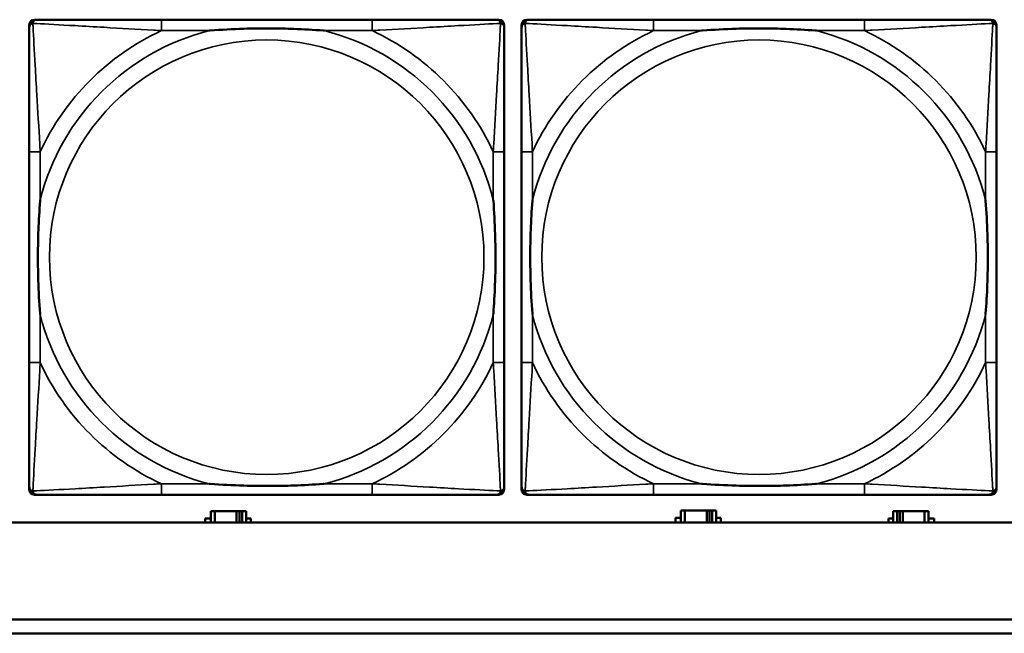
# Model space of a CAD drawing. Header units: inches. Extents: x 1.4 to 53.9, y 1.3 to 58.
# Tile 85 of 227: x 21.6 to 23, y 39.3 to 40.2. Entities that reach past the tile are written whole.
import ezdxf

# ---------------------------------------------------------------- set-up
doc = ezdxf.new("R2010")
doc.units = ezdxf.units.IN
doc.header["$MEASUREMENT"] = 0
doc.layers.add('Visible (ANSI)', color=7, linetype='Continuous', lineweight=50)
doc.layers.add('Visible Narrow (ANSI)', color=7, linetype='Continuous', lineweight=35)

msp = doc.modelspace()

# ---------------------------------------------------------------- linework, layer by layer
at = {"layer": 'Visible (ANSI)'}
for p, q in [((21.5983, 39.4792), (21.5983, 40.1485)), ((21.6061, 40.1564), (21.6101, 40.1564)), ((22.0927, 40.1564), (21.7888, 40.1564)), ((22.2715, 40.1564), (22.2754, 40.1564)), ((22.2833, 40.1485), (22.2833, 40.1446)), ((22.3083, 39.4792), (22.3083, 40.1485)), ((22.3161, 40.1564), (22.3201, 40.1564)), ((22.8027, 40.1564), (22.4988, 40.1564)), ((22.9815, 40.1564), (22.9854, 40.1564)), ((22.9933, 40.1485), (22.9933, 40.1446)), ((21.5983, 39.9658), (21.5983, 39.6619)), ((22.2833, 39.6619), (22.2833, 39.9658)), ((22.3083, 39.9658), (22.3083, 39.6619)), ((22.9933, 39.6619), (22.9933, 39.9658)), ((22.2833, 39.4831), (22.2833, 39.4792)), ((22.9933, 39.4831), (22.9933, 39.4792)), ((22.2754, 39.4713), (21.6061, 39.4713)), ((21.7888, 39.4713), (22.0927, 39.4713)), ((22.9854, 39.4713), (22.3161, 39.4713)), ((22.4988, 39.4713), (22.8027, 39.4713)), ((22.544, 39.4484), (22.5382, 39.4484)), ((22.5382, 39.4484), (22.5382, 39.4314)), ((22.544, 39.4484), (22.5753, 39.4484)), ((22.544, 39.4314), (22.544, 39.4484)), ((22.5753, 39.4314), (22.5753, 39.4484)), ((22.5753, 39.4484), (22.5794, 39.4484)), ((22.5794, 39.4484), (22.5794, 39.4314)), ((22.5794, 39.4484), (22.5834, 39.4484)), ((22.5892, 39.4484), (22.5834, 39.4484)), ((22.5834, 39.4484), (22.5834, 39.4314)), ((22.5892, 39.4314), (22.5892, 39.4484)), ((21.8521, 39.4314), (21.8521, 39.4369)), ((21.8521, 39.4369), (21.8602, 39.4369)), ((21.866, 39.4474), (21.8602, 39.4474)), ((21.8602, 39.4474), (21.8602, 39.4314)), ((21.866, 39.4474), (21.8973, 39.4474)), ((21.866, 39.4314), (21.866, 39.4474)), ((21.8973, 39.4314), (21.8973, 39.4474)), ((21.8973, 39.4474), (21.9014, 39.4474)), ((21.9014, 39.4474), (21.9014, 39.4314)), ((21.9014, 39.4474), (21.9054, 39.4474)), ((21.9112, 39.4474), (21.9054, 39.4474)), ((21.9054, 39.4474), (21.9054, 39.4314)), ((21.9112, 39.4314), (21.9112, 39.4474)), ((21.9112, 39.4369), (21.9177, 39.4369)), ((21.9177, 39.4369), (21.9177, 39.4314)), ((22.5301, 39.4314), (22.5301, 39.4379)), ((22.5301, 39.4379), (22.5382, 39.4379)), ((22.5892, 39.4379), (22.5957, 39.4379)), ((22.5957, 39.4379), (22.5957, 39.4314)), ((22.8377, 39.4314), (22.8377, 39.4369)), ((22.8377, 39.4369), (22.8442, 39.4369)), ((22.85, 39.4474), (22.8442, 39.4474)), ((22.8442, 39.4474), (22.8442, 39.4314)), ((22.85, 39.4474), (22.854, 39.4474)), ((22.85, 39.4314), (22.85, 39.4474)), ((22.854, 39.4314), (22.854, 39.4474)), ((22.854, 39.4474), (22.8581, 39.4474)), ((22.8581, 39.4474), (22.8581, 39.4314)), ((22.8581, 39.4474), (22.8894, 39.4474)), ((22.8894, 39.4474), (22.8894, 39.4314)), ((22.8952, 39.4474), (22.8894, 39.4474)), ((22.8952, 39.4314), (22.8952, 39.4474)), ((22.8952, 39.4369), (22.9033, 39.4369)), ((22.9033, 39.4369), (22.9033, 39.4314)), ((36.5227, 39.4314), (19.4287, 39.4314)), ((19.4287, 39.2914), (27.5757, 39.2914)), ((27.5757, 39.2714), (19.4287, 39.2714))]:
    msp.add_line(p, q, dxfattribs=at)
for centre, radius, start, end in [((21.6061, 40.1485), 0.00787, 90, 180), ((21.6101, 40.1446), 0.0118, 90, 180), ((22.2715, 40.1446), 0.0118, 0, 90), ((22.2754, 40.1485), 0.00787, 0, 90), ((22.3161, 40.1485), 0.00787, 90, 180), ((22.3201, 40.1446), 0.0118, 90, 180), ((22.9815, 40.1446), 0.0118, 0, 90), ((22.9854, 40.1485), 0.00787, 0, 90), ((21.6101, 39.4831), 0.0118, 180, 270), ((21.6061, 39.4792), 0.00787, 180, 270), ((22.2715, 39.4831), 0.0118, 270, 360), ((22.2754, 39.4792), 0.00787, 270, 0), ((22.3201, 39.4831), 0.0118, 180, 270), ((22.3161, 39.4792), 0.00787, 180, 270), ((22.9815, 39.4831), 0.0118, 270, 360), ((22.9854, 39.4792), 0.00787, 270, 0)]:
    msp.add_arc(centre, radius, start, end, dxfattribs=at)
for points, knots in [([(21.5983, 40.1446), (21.5983, 40.1297), (21.5983, 40.0881), (21.5983, 40.0474), (21.5983, 40.0209), (21.5983, 39.993), (21.5983, 39.9658)], [-0.5252205, -0.5252205, -0.5252205, -0.5252205, -0.20743, -0.20743, -0.20743, 0, 0, 0, 0]), ([(21.7888, 40.1564), (21.7852, 40.1564), (21.7817, 40.1564), (21.7781, 40.1564), (21.7449, 40.1564), (21.7112, 40.1564), (21.6803, 40.1564), (21.6533, 40.1564), (21.6278, 40.1564), (21.6144, 40.1564), (21.6127, 40.1564), (21.6113, 40.1564), (21.6101, 40.1564)], [0, 0, 0, 0, 0.0272471, 0.0272471, 0.0272471, 0.2790553, 0.2790553, 0.2790553, 0.4988354, 0.4988354, 0.4988354, 0.5252205, 0.5252205, 0.5252205, 0.5252205]), ([(21.858, 40.1406), (21.8585, 40.1406), (21.8589, 40.1407), (21.8754, 40.1419), (21.8915, 40.1428), (21.9144, 40.1435), (21.9211, 40.1436), (21.9303, 40.1437), (21.9328, 40.1438), (21.9369, 40.1438), (21.9385, 40.1438), (21.9416, 40.1438), (21.9431, 40.1438), (21.9467, 40.1438), (21.9487, 40.1438), (21.9549, 40.1437), (21.959, 40.1436), (21.9688, 40.1434), (21.9744, 40.1433), (21.9941, 40.1426), (22.0082, 40.1418), (22.0227, 40.1407), (22.0231, 40.1406), (22.0235, 40.1406)], [-0.416114, -0.416114, -0.416114, -0.416114, -0.4127691, -0.4127691, -0.2896446, -0.2896446, -0.2388934, -0.2388934, -0.2201881, -0.2201881, -0.2080204, -0.2080204, -0.196499, -0.196499, -0.1809939, -0.1809939, -0.149741, -0.149741, -0.1073162, -0.1073162, 0, 0, 0.0033356, 0.0033356, 0.0033356, 0.0033356]), ([(22.2715, 40.1564), (22.2566, 40.1564), (22.215, 40.1564), (22.1744, 40.1564), (22.1478, 40.1564), (22.12, 40.1564), (22.0927, 40.1564)], [-0.5252205, -0.5252205, -0.5252205, -0.5252205, -0.20743, -0.20743, -0.20743, 0, 0, 0, 0]), ([(22.2833, 39.9658), (22.2833, 39.9694), (22.2833, 39.973), (22.2833, 39.9766), (22.2833, 40.0098), (22.2833, 40.0435), (22.2833, 40.0743), (22.2833, 40.1013), (22.2833, 40.1268), (22.2833, 40.1403), (22.2833, 40.1419), (22.2833, 40.1433), (22.2833, 40.1446)], [0, 0, 0, 0, 0.0272471, 0.0272471, 0.0272471, 0.2790553, 0.2790553, 0.2790553, 0.4988354, 0.4988354, 0.4988354, 0.5252205, 0.5252205, 0.5252205, 0.5252205]), ([(22.3083, 40.1446), (22.3083, 40.1297), (22.3083, 40.0881), (22.3083, 40.0474), (22.3083, 40.0209), (22.3083, 39.993), (22.3083, 39.9658)], [-0.5252205, -0.5252205, -0.5252205, -0.5252205, -0.20743, -0.20743, -0.20743, 0, 0, 0, 0]), ([(22.4988, 40.1564), (22.4952, 40.1564), (22.4917, 40.1564), (22.4881, 40.1564), (22.4549, 40.1564), (22.4212, 40.1564), (22.3903, 40.1564), (22.3633, 40.1564), (22.3378, 40.1564), (22.3244, 40.1564), (22.3227, 40.1564), (22.3213, 40.1564), (22.3201, 40.1564)], [0, 0, 0, 0, 0.0272471, 0.0272471, 0.0272471, 0.2790553, 0.2790553, 0.2790553, 0.4988354, 0.4988354, 0.4988354, 0.5252205, 0.5252205, 0.5252205, 0.5252205]), ([(22.568, 40.1406), (22.5685, 40.1406), (22.5689, 40.1407), (22.5854, 40.1419), (22.6015, 40.1428), (22.6244, 40.1435), (22.6311, 40.1436), (22.6403, 40.1437), (22.6428, 40.1438), (22.6469, 40.1438), (22.6485, 40.1438), (22.6516, 40.1438), (22.6531, 40.1438), (22.6567, 40.1438), (22.6587, 40.1438), (22.6649, 40.1437), (22.669, 40.1436), (22.6788, 40.1434), (22.6844, 40.1433), (22.7041, 40.1426), (22.7182, 40.1418), (22.7327, 40.1407), (22.7331, 40.1406), (22.7335, 40.1406)], [-0.416114, -0.416114, -0.416114, -0.416114, -0.4127691, -0.4127691, -0.2896446, -0.2896446, -0.2388934, -0.2388934, -0.2201881, -0.2201881, -0.2080204, -0.2080204, -0.196499, -0.196499, -0.1809939, -0.1809939, -0.149741, -0.149741, -0.1073162, -0.1073162, 0, 0, 0.0033356, 0.0033356, 0.0033356, 0.0033356]), ([(22.9815, 40.1564), (22.9666, 40.1564), (22.925, 40.1564), (22.8844, 40.1564), (22.8578, 40.1564), (22.83, 40.1564), (22.8027, 40.1564)], [-0.5252205, -0.5252205, -0.5252205, -0.5252205, -0.20743, -0.20743, -0.20743, 0, 0, 0, 0]), ([(22.9933, 39.9658), (22.9933, 39.9694), (22.9933, 39.973), (22.9933, 39.9766), (22.9933, 40.0098), (22.9933, 40.0435), (22.9933, 40.0743), (22.9933, 40.1013), (22.9933, 40.1268), (22.9933, 40.1403), (22.9933, 40.1419), (22.9933, 40.1433), (22.9933, 40.1446)], [0, 0, 0, 0, 0.0272471, 0.0272471, 0.0272471, 0.2790553, 0.2790553, 0.2790553, 0.4988354, 0.4988354, 0.4988354, 0.5252205, 0.5252205, 0.5252205, 0.5252205]), ([(21.614, 39.7311), (21.614, 39.7315), (21.614, 39.732), (21.6127, 39.7485), (21.6118, 39.7645), (21.6111, 39.7875), (21.611, 39.7942), (21.6109, 39.8034), (21.6109, 39.8058), (21.6108, 39.8099), (21.6108, 39.8115), (21.6108, 39.8147), (21.6108, 39.8162), (21.6109, 39.8197), (21.6109, 39.8218), (21.6109, 39.828), (21.611, 39.8321), (21.6112, 39.8418), (21.6113, 39.8474), (21.6121, 39.8672), (21.6129, 39.8812), (21.614, 39.8957), (21.614, 39.8962), (21.614, 39.8966)], [-0.416114, -0.416114, -0.416114, -0.416114, -0.4127691, -0.4127691, -0.2896446, -0.2896446, -0.2388934, -0.2388934, -0.2201881, -0.2201881, -0.2080204, -0.2080204, -0.196499, -0.196499, -0.1809939, -0.1809939, -0.149741, -0.149741, -0.1073162, -0.1073162, 0, 0, 0.0033356, 0.0033356, 0.0033356, 0.0033356]), ([(22.2676, 39.8966), (22.2676, 39.8962), (22.2676, 39.8957), (22.2689, 39.8792), (22.2697, 39.8632), (22.2704, 39.8402), (22.2706, 39.8335), (22.2707, 39.8243), (22.2707, 39.8219), (22.2707, 39.8178), (22.2707, 39.8162), (22.2707, 39.813), (22.2707, 39.8115), (22.2707, 39.8079), (22.2707, 39.8059), (22.2706, 39.7997), (22.2706, 39.7956), (22.2704, 39.7859), (22.2702, 39.7803), (22.2695, 39.7605), (22.2687, 39.7465), (22.2676, 39.732), (22.2676, 39.7315), (22.2676, 39.7311)], [-0.416114, -0.416114, -0.416114, -0.416114, -0.4127691, -0.4127691, -0.2896446, -0.2896446, -0.2388934, -0.2388934, -0.2201881, -0.2201881, -0.2080204, -0.2080204, -0.196499, -0.196499, -0.1809939, -0.1809939, -0.149741, -0.149741, -0.1073162, -0.1073162, 0, 0, 0.0033356, 0.0033356, 0.0033356, 0.0033356]), ([(22.324, 39.7311), (22.324, 39.7315), (22.324, 39.732), (22.3227, 39.7485), (22.3218, 39.7645), (22.3211, 39.7875), (22.321, 39.7942), (22.3209, 39.8034), (22.3209, 39.8058), (22.3208, 39.8099), (22.3208, 39.8115), (22.3208, 39.8147), (22.3208, 39.8162), (22.3209, 39.8197), (22.3209, 39.8218), (22.3209, 39.828), (22.321, 39.8321), (22.3212, 39.8418), (22.3213, 39.8474), (22.3221, 39.8672), (22.3229, 39.8812), (22.324, 39.8957), (22.324, 39.8962), (22.324, 39.8966)], [-0.416114, -0.416114, -0.416114, -0.416114, -0.4127691, -0.4127691, -0.2896446, -0.2896446, -0.2388934, -0.2388934, -0.2201881, -0.2201881, -0.2080204, -0.2080204, -0.196499, -0.196499, -0.1809939, -0.1809939, -0.149741, -0.149741, -0.1073162, -0.1073162, 0, 0, 0.0033356, 0.0033356, 0.0033356, 0.0033356]), ([(22.9776, 39.8966), (22.9776, 39.8962), (22.9776, 39.8957), (22.9789, 39.8792), (22.9797, 39.8632), (22.9804, 39.8402), (22.9806, 39.8335), (22.9807, 39.8243), (22.9807, 39.8219), (22.9807, 39.8178), (22.9807, 39.8162), (22.9807, 39.813), (22.9807, 39.8115), (22.9807, 39.8079), (22.9807, 39.8059), (22.9806, 39.7997), (22.9806, 39.7956), (22.9804, 39.7859), (22.9802, 39.7803), (22.9795, 39.7605), (22.9787, 39.7465), (22.9776, 39.732), (22.9776, 39.7315), (22.9776, 39.7311)], [-0.416114, -0.416114, -0.416114, -0.416114, -0.4127691, -0.4127691, -0.2896446, -0.2896446, -0.2388934, -0.2388934, -0.2201881, -0.2201881, -0.2080204, -0.2080204, -0.196499, -0.196499, -0.1809939, -0.1809939, -0.149741, -0.149741, -0.1073162, -0.1073162, 0, 0, 0.0033356, 0.0033356, 0.0033356, 0.0033356]), ([(21.5983, 39.6619), (21.5983, 39.6347), (21.5983, 39.6068), (21.5983, 39.5803), (21.5983, 39.5396), (21.5983, 39.498), (21.5983, 39.4831)], [3.9382945, 3.9382945, 3.9382945, 3.9382945, 4.1457245, 4.1457245, 4.1457245, 4.463515, 4.463515, 4.463515, 4.463515]), ([(22.2833, 39.4831), (22.2833, 39.498), (22.2833, 39.5396), (22.2833, 39.5803), (22.2833, 39.6068), (22.2833, 39.6347), (22.2833, 39.6619)], [-0.5252205, -0.5252205, -0.5252205, -0.5252205, -0.20743, -0.20743, -0.20743, 0, 0, 0, 0]), ([(22.3083, 39.6619), (22.3083, 39.6347), (22.3083, 39.6068), (22.3083, 39.5803), (22.3083, 39.5396), (22.3083, 39.498), (22.3083, 39.4831)], [3.9382945, 3.9382945, 3.9382945, 3.9382945, 4.1457245, 4.1457245, 4.1457245, 4.463515, 4.463515, 4.463515, 4.463515]), ([(22.9933, 39.4831), (22.9933, 39.498), (22.9933, 39.5396), (22.9933, 39.5803), (22.9933, 39.6068), (22.9933, 39.6347), (22.9933, 39.6619)], [-0.5252205, -0.5252205, -0.5252205, -0.5252205, -0.20743, -0.20743, -0.20743, 0, 0, 0, 0]), ([(22.0235, 39.4871), (22.0231, 39.487), (22.0227, 39.487), (22.0082, 39.4859), (21.9941, 39.4851), (21.9744, 39.4844), (21.9688, 39.4843), (21.959, 39.484), (21.9549, 39.484), (21.9487, 39.4839), (21.9467, 39.4839), (21.9431, 39.4839), (21.9416, 39.4839), (21.9385, 39.4839), (21.9369, 39.4839), (21.9328, 39.4839), (21.9303, 39.484), (21.9211, 39.4841), (21.9144, 39.4842), (21.8915, 39.4849), (21.8754, 39.4858), (21.8589, 39.487), (21.8585, 39.487), (21.858, 39.4871)], [-0.4149464, -0.4149464, -0.4149464, -0.4149464, -0.41162, -0.41162, -0.3046026, -0.3046026, -0.2622958, -0.2622958, -0.23113, -0.23113, -0.215668, -0.215668, -0.2041787, -0.2041787, -0.1920448, -0.1920448, -0.1733916, -0.1733916, -0.1227817, -0.1227817, 0, 0, 0.0033356, 0.0033356, 0.0033356, 0.0033356]), ([(22.7335, 39.4871), (22.7331, 39.487), (22.7327, 39.487), (22.7182, 39.4859), (22.7041, 39.4851), (22.6844, 39.4844), (22.6788, 39.4843), (22.669, 39.484), (22.6649, 39.484), (22.6587, 39.4839), (22.6567, 39.4839), (22.6531, 39.4839), (22.6516, 39.4839), (22.6485, 39.4839), (22.6469, 39.4839), (22.6428, 39.4839), (22.6403, 39.484), (22.6311, 39.4841), (22.6244, 39.4842), (22.6015, 39.4849), (22.5854, 39.4858), (22.5689, 39.487), (22.5685, 39.487), (22.568, 39.4871)], [-0.4149464, -0.4149464, -0.4149464, -0.4149464, -0.41162, -0.41162, -0.3046026, -0.3046026, -0.2622958, -0.2622958, -0.23113, -0.23113, -0.215668, -0.215668, -0.2041787, -0.2041787, -0.1920448, -0.1920448, -0.1733916, -0.1733916, -0.1227817, -0.1227817, 0, 0, 0.0033356, 0.0033356, 0.0033356, 0.0033356]), ([(21.6101, 39.4713), (21.625, 39.4713), (21.6666, 39.4713), (21.7072, 39.4713), (21.7337, 39.4713), (21.7616, 39.4713), (21.7888, 39.4713)], [-0.5252205, -0.5252205, -0.5252205, -0.5252205, -0.20743, -0.20743, -0.20743, 0, 0, 0, 0]), ([(22.0927, 39.4713), (22.12, 39.4713), (22.1478, 39.4713), (22.1744, 39.4713), (22.215, 39.4713), (22.2566, 39.4713), (22.2715, 39.4713)], [3.9382945, 3.9382945, 3.9382945, 3.9382945, 4.1457245, 4.1457245, 4.1457245, 4.463515, 4.463515, 4.463515, 4.463515]), ([(22.3201, 39.4713), (22.335, 39.4713), (22.3766, 39.4713), (22.4172, 39.4713), (22.4437, 39.4713), (22.4716, 39.4713), (22.4988, 39.4713)], [-0.5252205, -0.5252205, -0.5252205, -0.5252205, -0.20743, -0.20743, -0.20743, 0, 0, 0, 0]), ([(22.8027, 39.4713), (22.83, 39.4713), (22.8578, 39.4713), (22.8844, 39.4713), (22.925, 39.4713), (22.9666, 39.4713), (22.9815, 39.4713)], [3.9382945, 3.9382945, 3.9382945, 3.9382945, 4.1457245, 4.1457245, 4.1457245, 4.463515, 4.463515, 4.463515, 4.463515])]:
    msp.add_open_spline(points, degree=3, knots=knots, dxfattribs=at)
at = {"layer": 'Visible Narrow (ANSI)'}
for p, q in [((21.7888, 40.1564), (21.7888, 40.1406)), ((22.0927, 40.1564), (22.0927, 40.1406)), ((22.4988, 40.1564), (22.4988, 40.1406)), ((22.8027, 40.1564), (22.8027, 40.1406)), ((21.7888, 40.1406), (21.858, 40.1406)), ((22.0235, 40.1406), (22.0927, 40.1406)), ((22.4988, 40.1406), (22.568, 40.1406)), ((22.7335, 40.1406), (22.8027, 40.1406)), ((21.614, 39.9658), (21.5983, 39.9658)), ((21.614, 39.8966), (21.614, 39.9658)), ((22.2833, 39.9658), (22.2676, 39.9658)), ((22.2676, 39.9658), (22.2676, 39.8966)), ((22.324, 39.9658), (22.3083, 39.9658)), ((22.324, 39.8966), (22.324, 39.9658)), ((22.9933, 39.9658), (22.9776, 39.9658)), ((22.9776, 39.9658), (22.9776, 39.8966)), ((21.614, 39.6619), (21.614, 39.7311)), ((22.2676, 39.7311), (22.2676, 39.6619)), ((22.324, 39.6619), (22.324, 39.7311)), ((22.9776, 39.7311), (22.9776, 39.6619)), ((21.614, 39.6619), (21.5983, 39.6619)), ((22.2833, 39.6619), (22.2676, 39.6619)), ((22.324, 39.6619), (22.3083, 39.6619)), ((22.9933, 39.6619), (22.9776, 39.6619)), ((21.7888, 39.4871), (21.7888, 39.4713)), ((21.858, 39.4871), (21.7888, 39.4871)), ((22.0927, 39.4871), (22.0235, 39.4871)), ((22.0927, 39.4871), (22.0927, 39.4713)), ((22.4988, 39.4871), (22.4988, 39.4713)), ((22.568, 39.4871), (22.4988, 39.4871)), ((22.8027, 39.4871), (22.7335, 39.4871)), ((22.8027, 39.4871), (22.8027, 39.4713))]:
    msp.add_line(p, q, dxfattribs=at)
for centre in [(21.9408, 39.8138), (22.6508, 39.8138)]:
    msp.add_circle(centre, 0.3133, dxfattribs=at)
for centre, radius, start, end in [((21.9408, 39.8138), 0.3371, 104.2103, 165.7897), ((21.9408, 39.8138), 0.3604, 114.9407, 155.0593), ((21.9408, 39.8138), 0.3371, 14.2103, 75.7897), ((21.9408, 39.8138), 0.3604, 24.9407, 65.0593), ((22.6508, 39.8138), 0.3371, 104.2103, 165.7897), ((22.6508, 39.8138), 0.3604, 114.9407, 155.0593), ((22.6508, 39.8138), 0.3371, 14.2103, 75.7897), ((22.6508, 39.8138), 0.3604, 24.9407, 65.0593), ((21.9408, 39.8138), 0.3371, 194.2103, 255.7897), ((21.9408, 39.8138), 0.3371, 284.2103, 345.7897), ((22.6508, 39.8138), 0.3371, 194.2103, 255.7897), ((22.6508, 39.8138), 0.3371, 284.2103, 345.7897), ((21.9408, 39.8138), 0.3604, 204.9407, 245.0593), ((21.9408, 39.8138), 0.3604, 294.9407, 335.0593), ((22.6508, 39.8138), 0.3604, 204.9407, 245.0593), ((22.6508, 39.8138), 0.3604, 294.9407, 335.0593)]:
    msp.add_arc(centre, radius, start, end, dxfattribs=at)
for points, knots in [([(21.5983, 40.1446), (21.5983, 40.1452), (21.5983, 40.1457), (21.5986, 40.1467), (21.5987, 40.1471), (21.5991, 40.1478), (21.5992, 40.148), (21.5995, 40.1484), (21.5996, 40.1486), (21.5999, 40.149), (21.6002, 40.1492), (21.6009, 40.1498), (21.6014, 40.1502), (21.6024, 40.1507), (21.603, 40.1509), (21.6036, 40.1511)], [-0.02627331, -0.02627331, -0.02627331, -0.02627331, -0.02158775, -0.02158775, -0.01736415, -0.01736415, -0.0147244, -0.0147244, -0.01307456, -0.01307456, -0.00977487, -0.00977487, -0.00449537, -0.00449537, 0.00012419, 0.00012419, 0.00012419, 0.00012419]), ([(21.6036, 40.1511), (21.6037, 40.1517), (21.6039, 40.1522), (21.6045, 40.1533), (21.6048, 40.1537), (21.6054, 40.1545), (21.6057, 40.1547), (21.6061, 40.155), (21.6062, 40.1551), (21.6066, 40.1554), (21.6068, 40.1556), (21.6075, 40.1559), (21.6079, 40.156), (21.6089, 40.1563), (21.6095, 40.1564), (21.6101, 40.1564)], [-0.00012419, -0.00012419, -0.00012419, -0.00012419, 0.00449537, 0.00449537, 0.00977487, 0.00977487, 0.01307456, 0.01307456, 0.0147244, 0.0147244, 0.01736415, 0.01736415, 0.02158775, 0.02158775, 0.02627331, 0.02627331, 0.02627331, 0.02627331]), ([(21.614, 39.9658), (21.6138, 39.9696), (21.6136, 39.9733), (21.6121, 40.0007), (21.6107, 40.0249), (21.6084, 40.0627), (21.6076, 40.0768), (21.6056, 40.112), (21.6045, 40.1321), (21.6037, 40.1476), (21.6036, 40.1494), (21.6036, 40.1511)], [0, 0, 0, 0, 0.0278591, 0.0278591, 0.201273, 0.201273, 0.3066357, 0.3066357, 0.475216, 0.475216, 0.5007189, 0.5007189, 0.5007189, 0.5007189]), ([(21.6036, 40.1511), (21.6052, 40.151), (21.6071, 40.1509), (21.6225, 40.1501), (21.6426, 40.149), (21.6779, 40.147), (21.6919, 40.1462), (21.7298, 40.144), (21.7539, 40.1425), (21.7813, 40.141), (21.7851, 40.1408), (21.7888, 40.1406)], [-0.5007189, -0.5007189, -0.5007189, -0.5007189, -0.475216, -0.475216, -0.3066357, -0.3066357, -0.201273, -0.201273, -0.0278591, -0.0278591, 0, 0, 0, 0]), ([(22.0927, 40.1406), (22.0965, 40.1408), (22.1003, 40.141), (22.1276, 40.1425), (22.1518, 40.144), (22.1896, 40.1462), (22.2037, 40.147), (22.2389, 40.149), (22.2591, 40.1501), (22.2745, 40.1509), (22.2763, 40.151), (22.278, 40.1511)], [0, 0, 0, 0, 0.0278591, 0.0278591, 0.201273, 0.201273, 0.3066357, 0.3066357, 0.475216, 0.475216, 0.5007189, 0.5007189, 0.5007189, 0.5007189]), ([(22.278, 40.1511), (22.2779, 40.1494), (22.2778, 40.1476), (22.277, 40.1321), (22.2759, 40.112), (22.2739, 40.0768), (22.2731, 40.0627), (22.2709, 40.0249), (22.2695, 40.0007), (22.268, 39.9733), (22.2678, 39.9696), (22.2676, 39.9658)], [-0.5007189, -0.5007189, -0.5007189, -0.5007189, -0.475216, -0.475216, -0.3066357, -0.3066357, -0.201273, -0.201273, -0.0278591, -0.0278591, 0, 0, 0, 0]), ([(22.2715, 40.1564), (22.2721, 40.1564), (22.2727, 40.1563), (22.2736, 40.156), (22.2741, 40.1559), (22.2747, 40.1556), (22.275, 40.1554), (22.2754, 40.1551), (22.2755, 40.155), (22.2759, 40.1547), (22.2761, 40.1545), (22.2768, 40.1537), (22.2771, 40.1533), (22.2776, 40.1522), (22.2778, 40.1517), (22.278, 40.1511)], [-0.02627331, -0.02627331, -0.02627331, -0.02627331, -0.02158775, -0.02158775, -0.01736415, -0.01736415, -0.0147244, -0.0147244, -0.01307456, -0.01307456, -0.00977487, -0.00977487, -0.00449537, -0.00449537, 0.00012419, 0.00012419, 0.00012419, 0.00012419]), ([(22.278, 40.1511), (22.2786, 40.1509), (22.2791, 40.1507), (22.2802, 40.1502), (22.2807, 40.1498), (22.2814, 40.1492), (22.2816, 40.149), (22.282, 40.1486), (22.2821, 40.1484), (22.2823, 40.148), (22.2825, 40.1478), (22.2828, 40.1471), (22.283, 40.1467), (22.2832, 40.1457), (22.2833, 40.1452), (22.2833, 40.1446)], [-0.00012419, -0.00012419, -0.00012419, -0.00012419, 0.00449537, 0.00449537, 0.00977487, 0.00977487, 0.01307456, 0.01307456, 0.0147244, 0.0147244, 0.01736415, 0.01736415, 0.02158775, 0.02158775, 0.02627331, 0.02627331, 0.02627331, 0.02627331]), ([(22.3083, 40.1446), (22.3083, 40.1452), (22.3083, 40.1457), (22.3086, 40.1467), (22.3087, 40.1471), (22.3091, 40.1478), (22.3092, 40.148), (22.3095, 40.1484), (22.3096, 40.1486), (22.3099, 40.149), (22.3102, 40.1492), (22.3109, 40.1498), (22.3114, 40.1502), (22.3124, 40.1507), (22.313, 40.1509), (22.3136, 40.1511)], [-0.02627331, -0.02627331, -0.02627331, -0.02627331, -0.02158775, -0.02158775, -0.01736415, -0.01736415, -0.0147244, -0.0147244, -0.01307456, -0.01307456, -0.00977487, -0.00977487, -0.00449537, -0.00449537, 0.00012419, 0.00012419, 0.00012419, 0.00012419]), ([(22.3136, 40.1511), (22.3137, 40.1517), (22.3139, 40.1522), (22.3145, 40.1533), (22.3148, 40.1537), (22.3154, 40.1545), (22.3157, 40.1547), (22.3161, 40.155), (22.3162, 40.1551), (22.3166, 40.1554), (22.3168, 40.1556), (22.3175, 40.1559), (22.3179, 40.156), (22.3189, 40.1563), (22.3195, 40.1564), (22.3201, 40.1564)], [-0.00012419, -0.00012419, -0.00012419, -0.00012419, 0.00449537, 0.00449537, 0.00977487, 0.00977487, 0.01307456, 0.01307456, 0.0147244, 0.0147244, 0.01736415, 0.01736415, 0.02158775, 0.02158775, 0.02627331, 0.02627331, 0.02627331, 0.02627331]), ([(22.324, 39.9658), (22.3238, 39.9696), (22.3236, 39.9733), (22.3221, 40.0007), (22.3207, 40.0249), (22.3184, 40.0627), (22.3176, 40.0768), (22.3156, 40.112), (22.3145, 40.1321), (22.3137, 40.1476), (22.3136, 40.1494), (22.3136, 40.1511)], [0, 0, 0, 0, 0.0278591, 0.0278591, 0.201273, 0.201273, 0.3066357, 0.3066357, 0.475216, 0.475216, 0.5007189, 0.5007189, 0.5007189, 0.5007189]), ([(22.3136, 40.1511), (22.3152, 40.151), (22.3171, 40.1509), (22.3325, 40.1501), (22.3526, 40.149), (22.3879, 40.147), (22.4019, 40.1462), (22.4398, 40.144), (22.4639, 40.1425), (22.4913, 40.141), (22.4951, 40.1408), (22.4988, 40.1406)], [-0.5007189, -0.5007189, -0.5007189, -0.5007189, -0.475216, -0.475216, -0.3066357, -0.3066357, -0.201273, -0.201273, -0.0278591, -0.0278591, 0, 0, 0, 0]), ([(22.8027, 40.1406), (22.8065, 40.1408), (22.8103, 40.141), (22.8376, 40.1425), (22.8618, 40.144), (22.8996, 40.1462), (22.9137, 40.147), (22.9489, 40.149), (22.9691, 40.1501), (22.9845, 40.1509), (22.9863, 40.151), (22.988, 40.1511)], [0, 0, 0, 0, 0.0278591, 0.0278591, 0.201273, 0.201273, 0.3066357, 0.3066357, 0.475216, 0.475216, 0.5007189, 0.5007189, 0.5007189, 0.5007189]), ([(22.988, 40.1511), (22.9879, 40.1494), (22.9878, 40.1476), (22.987, 40.1321), (22.9859, 40.112), (22.9839, 40.0768), (22.9831, 40.0627), (22.9809, 40.0249), (22.9795, 40.0007), (22.978, 39.9733), (22.9778, 39.9696), (22.9776, 39.9658)], [-0.5007189, -0.5007189, -0.5007189, -0.5007189, -0.475216, -0.475216, -0.3066357, -0.3066357, -0.201273, -0.201273, -0.0278591, -0.0278591, 0, 0, 0, 0]), ([(22.9815, 40.1564), (22.9821, 40.1564), (22.9827, 40.1563), (22.9836, 40.156), (22.9841, 40.1559), (22.9847, 40.1556), (22.985, 40.1554), (22.9854, 40.1551), (22.9855, 40.155), (22.9859, 40.1547), (22.9861, 40.1545), (22.9868, 40.1537), (22.9871, 40.1533), (22.9876, 40.1522), (22.9878, 40.1517), (22.988, 40.1511)], [-0.02627331, -0.02627331, -0.02627331, -0.02627331, -0.02158775, -0.02158775, -0.01736415, -0.01736415, -0.0147244, -0.0147244, -0.01307456, -0.01307456, -0.00977487, -0.00977487, -0.00449537, -0.00449537, 0.00012419, 0.00012419, 0.00012419, 0.00012419]), ([(22.988, 40.1511), (22.9886, 40.1509), (22.9891, 40.1507), (22.9902, 40.1502), (22.9907, 40.1498), (22.9914, 40.1492), (22.9916, 40.149), (22.992, 40.1486), (22.9921, 40.1484), (22.9923, 40.148), (22.9925, 40.1478), (22.9928, 40.1471), (22.993, 40.1467), (22.9932, 40.1457), (22.9933, 40.1452), (22.9933, 40.1446)], [-0.00012419, -0.00012419, -0.00012419, -0.00012419, 0.00449537, 0.00449537, 0.00977487, 0.00977487, 0.01307456, 0.01307456, 0.0147244, 0.0147244, 0.01736415, 0.01736415, 0.02158775, 0.02158775, 0.02627331, 0.02627331, 0.02627331, 0.02627331]), ([(21.6036, 39.4766), (21.6036, 39.4783), (21.6037, 39.4801), (21.6045, 39.4956), (21.6056, 39.5157), (21.6076, 39.5509), (21.6084, 39.565), (21.6107, 39.6028), (21.6121, 39.627), (21.6136, 39.6544), (21.6138, 39.6581), (21.614, 39.6619)], [-4.4390134, -4.4390134, -4.4390134, -4.4390134, -4.4135105, -4.4135105, -4.2449302, -4.2449302, -4.1395675, -4.1395675, -3.9661536, -3.9661536, -3.9382945, -3.9382945, -3.9382945, -3.9382945]), ([(22.2676, 39.6619), (22.2678, 39.6581), (22.268, 39.6544), (22.2695, 39.627), (22.2709, 39.6028), (22.2731, 39.565), (22.2739, 39.5509), (22.2759, 39.5157), (22.277, 39.4956), (22.2778, 39.4801), (22.2779, 39.4783), (22.278, 39.4766)], [0, 0, 0, 0, 0.0278591, 0.0278591, 0.201273, 0.201273, 0.3066357, 0.3066357, 0.475216, 0.475216, 0.5007189, 0.5007189, 0.5007189, 0.5007189]), ([(22.3136, 39.4766), (22.3136, 39.4783), (22.3137, 39.4801), (22.3145, 39.4956), (22.3156, 39.5157), (22.3176, 39.5509), (22.3184, 39.565), (22.3207, 39.6028), (22.3221, 39.627), (22.3236, 39.6544), (22.3238, 39.6581), (22.324, 39.6619)], [-4.4390134, -4.4390134, -4.4390134, -4.4390134, -4.4135105, -4.4135105, -4.2449302, -4.2449302, -4.1395675, -4.1395675, -3.9661536, -3.9661536, -3.9382945, -3.9382945, -3.9382945, -3.9382945]), ([(22.9776, 39.6619), (22.9778, 39.6581), (22.978, 39.6544), (22.9795, 39.627), (22.9809, 39.6028), (22.9831, 39.565), (22.9839, 39.5509), (22.9859, 39.5157), (22.987, 39.4956), (22.9878, 39.4801), (22.9879, 39.4783), (22.988, 39.4766)], [0, 0, 0, 0, 0.0278591, 0.0278591, 0.201273, 0.201273, 0.3066357, 0.3066357, 0.475216, 0.475216, 0.5007189, 0.5007189, 0.5007189, 0.5007189]), ([(21.6036, 39.4766), (21.603, 39.4768), (21.6024, 39.477), (21.6014, 39.4775), (21.6009, 39.4779), (21.6002, 39.4785), (21.5999, 39.4787), (21.5996, 39.4791), (21.5995, 39.4793), (21.5992, 39.4797), (21.5991, 39.4799), (21.5987, 39.4806), (21.5986, 39.481), (21.5983, 39.482), (21.5983, 39.4825), (21.5983, 39.4831)], [-0.00012419, -0.00012419, -0.00012419, -0.00012419, 0.00449537, 0.00449537, 0.00977487, 0.00977487, 0.01307456, 0.01307456, 0.0147244, 0.0147244, 0.01736415, 0.01736415, 0.02158775, 0.02158775, 0.02627331, 0.02627331, 0.02627331, 0.02627331]), ([(21.7888, 39.4871), (21.7851, 39.4869), (21.7813, 39.4867), (21.7539, 39.4851), (21.7298, 39.4837), (21.6919, 39.4815), (21.6779, 39.4807), (21.6426, 39.4787), (21.6225, 39.4776), (21.6071, 39.4768), (21.6052, 39.4767), (21.6036, 39.4766)], [0, 0, 0, 0, 0.0278591, 0.0278591, 0.201273, 0.201273, 0.3066357, 0.3066357, 0.475216, 0.475216, 0.5007189, 0.5007189, 0.5007189, 0.5007189]), ([(21.6101, 39.4713), (21.6095, 39.4713), (21.6089, 39.4714), (21.6079, 39.4716), (21.6075, 39.4718), (21.6068, 39.4721), (21.6066, 39.4723), (21.6062, 39.4725), (21.6061, 39.4727), (21.6057, 39.473), (21.6054, 39.4732), (21.6048, 39.4739), (21.6045, 39.4744), (21.6039, 39.4755), (21.6037, 39.476), (21.6036, 39.4766)], [-0.02627331, -0.02627331, -0.02627331, -0.02627331, -0.02158775, -0.02158775, -0.01736415, -0.01736415, -0.0147244, -0.0147244, -0.01307456, -0.01307456, -0.00977487, -0.00977487, -0.00449537, -0.00449537, 0.00012419, 0.00012419, 0.00012419, 0.00012419]), ([(22.278, 39.4766), (22.2763, 39.4767), (22.2745, 39.4768), (22.2591, 39.4776), (22.2389, 39.4787), (22.2037, 39.4807), (22.1896, 39.4815), (22.1518, 39.4837), (22.1276, 39.4851), (22.1003, 39.4867), (22.0965, 39.4869), (22.0927, 39.4871)], [-4.4390134, -4.4390134, -4.4390134, -4.4390134, -4.4135105, -4.4135105, -4.2449302, -4.2449302, -4.1395675, -4.1395675, -3.9661536, -3.9661536, -3.9382945, -3.9382945, -3.9382945, -3.9382945]), ([(22.278, 39.4766), (22.2778, 39.476), (22.2776, 39.4755), (22.2771, 39.4744), (22.2768, 39.4739), (22.2761, 39.4732), (22.2759, 39.473), (22.2755, 39.4727), (22.2754, 39.4725), (22.275, 39.4723), (22.2747, 39.4721), (22.2741, 39.4718), (22.2736, 39.4716), (22.2727, 39.4714), (22.2721, 39.4713), (22.2715, 39.4713)], [-0.00012419, -0.00012419, -0.00012419, -0.00012419, 0.00449537, 0.00449537, 0.00977487, 0.00977487, 0.01307456, 0.01307456, 0.0147244, 0.0147244, 0.01736415, 0.01736415, 0.02158775, 0.02158775, 0.02627331, 0.02627331, 0.02627331, 0.02627331]), ([(22.2833, 39.4831), (22.2833, 39.4825), (22.2832, 39.482), (22.283, 39.481), (22.2828, 39.4806), (22.2825, 39.4799), (22.2823, 39.4797), (22.2821, 39.4793), (22.282, 39.4791), (22.2816, 39.4787), (22.2814, 39.4785), (22.2807, 39.4779), (22.2802, 39.4775), (22.2791, 39.477), (22.2786, 39.4768), (22.278, 39.4766)], [-0.02627331, -0.02627331, -0.02627331, -0.02627331, -0.02158775, -0.02158775, -0.01736415, -0.01736415, -0.0147244, -0.0147244, -0.01307456, -0.01307456, -0.00977487, -0.00977487, -0.00449537, -0.00449537, 0.00012419, 0.00012419, 0.00012419, 0.00012419]), ([(22.3136, 39.4766), (22.313, 39.4768), (22.3124, 39.477), (22.3114, 39.4775), (22.3109, 39.4779), (22.3102, 39.4785), (22.3099, 39.4787), (22.3096, 39.4791), (22.3095, 39.4793), (22.3092, 39.4797), (22.3091, 39.4799), (22.3087, 39.4806), (22.3086, 39.481), (22.3083, 39.482), (22.3083, 39.4825), (22.3083, 39.4831)], [-0.00012419, -0.00012419, -0.00012419, -0.00012419, 0.00449537, 0.00449537, 0.00977487, 0.00977487, 0.01307456, 0.01307456, 0.0147244, 0.0147244, 0.01736415, 0.01736415, 0.02158775, 0.02158775, 0.02627331, 0.02627331, 0.02627331, 0.02627331]), ([(22.4988, 39.4871), (22.4951, 39.4869), (22.4913, 39.4867), (22.4639, 39.4851), (22.4398, 39.4837), (22.4019, 39.4815), (22.3879, 39.4807), (22.3526, 39.4787), (22.3325, 39.4776), (22.3171, 39.4768), (22.3152, 39.4767), (22.3136, 39.4766)], [0, 0, 0, 0, 0.0278591, 0.0278591, 0.201273, 0.201273, 0.3066357, 0.3066357, 0.475216, 0.475216, 0.5007189, 0.5007189, 0.5007189, 0.5007189]), ([(22.3201, 39.4713), (22.3195, 39.4713), (22.3189, 39.4714), (22.3179, 39.4716), (22.3175, 39.4718), (22.3168, 39.4721), (22.3166, 39.4723), (22.3162, 39.4725), (22.3161, 39.4727), (22.3157, 39.473), (22.3154, 39.4732), (22.3148, 39.4739), (22.3145, 39.4744), (22.3139, 39.4755), (22.3137, 39.476), (22.3136, 39.4766)], [-0.02627331, -0.02627331, -0.02627331, -0.02627331, -0.02158775, -0.02158775, -0.01736415, -0.01736415, -0.0147244, -0.0147244, -0.01307456, -0.01307456, -0.00977487, -0.00977487, -0.00449537, -0.00449537, 0.00012419, 0.00012419, 0.00012419, 0.00012419]), ([(22.988, 39.4766), (22.9863, 39.4767), (22.9845, 39.4768), (22.9691, 39.4776), (22.9489, 39.4787), (22.9137, 39.4807), (22.8996, 39.4815), (22.8618, 39.4837), (22.8376, 39.4851), (22.8103, 39.4867), (22.8065, 39.4869), (22.8027, 39.4871)], [-4.4390134, -4.4390134, -4.4390134, -4.4390134, -4.4135105, -4.4135105, -4.2449302, -4.2449302, -4.1395675, -4.1395675, -3.9661536, -3.9661536, -3.9382945, -3.9382945, -3.9382945, -3.9382945]), ([(22.988, 39.4766), (22.9878, 39.476), (22.9876, 39.4755), (22.9871, 39.4744), (22.9868, 39.4739), (22.9861, 39.4732), (22.9859, 39.473), (22.9855, 39.4727), (22.9854, 39.4725), (22.985, 39.4723), (22.9847, 39.4721), (22.9841, 39.4718), (22.9836, 39.4716), (22.9827, 39.4714), (22.9821, 39.4713), (22.9815, 39.4713)], [-0.00012419, -0.00012419, -0.00012419, -0.00012419, 0.00449537, 0.00449537, 0.00977487, 0.00977487, 0.01307456, 0.01307456, 0.0147244, 0.0147244, 0.01736415, 0.01736415, 0.02158775, 0.02158775, 0.02627331, 0.02627331, 0.02627331, 0.02627331]), ([(22.9933, 39.4831), (22.9933, 39.4825), (22.9932, 39.482), (22.993, 39.481), (22.9928, 39.4806), (22.9925, 39.4799), (22.9923, 39.4797), (22.9921, 39.4793), (22.992, 39.4791), (22.9916, 39.4787), (22.9914, 39.4785), (22.9907, 39.4779), (22.9902, 39.4775), (22.9891, 39.477), (22.9886, 39.4768), (22.988, 39.4766)], [-0.02627331, -0.02627331, -0.02627331, -0.02627331, -0.02158775, -0.02158775, -0.01736415, -0.01736415, -0.0147244, -0.0147244, -0.01307456, -0.01307456, -0.00977487, -0.00977487, -0.00449537, -0.00449537, 0.00012419, 0.00012419, 0.00012419, 0.00012419])]:
    msp.add_open_spline(points, degree=3, knots=knots, dxfattribs=at)

doc.saveas('drawing.dxf')
